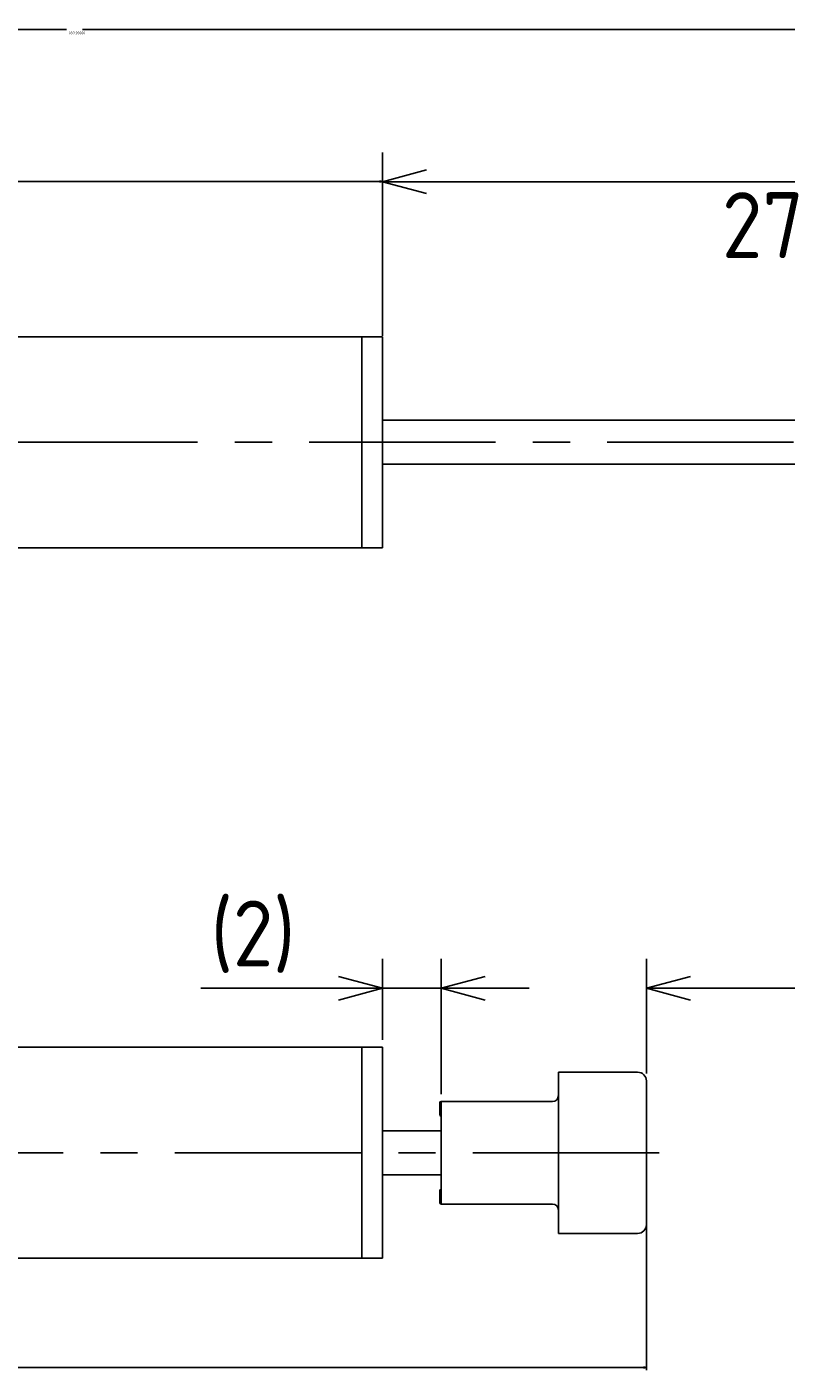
# Model space of a CAD drawing. Extents: x 89 to 195, y 168 to 214.
# Tile 4 of 7: x 143 to 169, y 168 to 214. Entities that reach past the tile are written whole.
import ezdxf

# ---------------------------------------------------------------- set-up
doc = ezdxf.new("R2010")
doc.units = 0
doc.header["$LTSCALE"] = 0.2
doc.linetypes.add('CENTER', pattern=[50.8, 31.75, -6.35, 6.35, -6.35])
doc.layers.get('0').update_dxf_attribs({"linetype": 'CONTINUOUS'})
doc.layers.get('DEFPOINTS').update_dxf_attribs({"linetype": 'CONTINUOUS'})
for name, color, linetype in [('18-0-CON', 3, 'CONTINUOUS'), ('18-2-CEN', 1, 'CENTER'), ('35-0-CON', 7, 'CONTINUOUS')]:
    doc.layers.add(name, color=color, linetype=linetype)
doc.styles.get("Standard").update_dxf_attribs({"font": 'isocp.shx', "bigfont": 'bigfont.shx'})
doc.dimstyles.get("Standard").update_dxf_attribs({"dimtxt": 0.18, "dimasz": 0.18, "dimexe": 0.18, "dimexo": 0.0625, "dimgap": 0.09, "dimtad": 0, "dimtih": 1, "dimtoh": 1, "dimzin": 0, "dimcen": 0.09, "dimazin": 3, "dimtfac": 1, "dimtofl": 0, "dimtmove": 0, "dimatfit": 3})

# ---------------------------------------------------------------- blocks, each defined once
blk = doc.blocks.new('_OPEN30')
at = {"color": 0, "linetype": 'BYBLOCK'}
for p, q in [((-1, 0.268), (0, 0)), ((0, 0), (-1, -0.268)), ((0, 0), (-1, 0))]:
    blk.add_line(p, q, dxfattribs=at)
blk = doc.blocks.new('*D191')
at = {"layer": '18-0-CON', "color": 0}
for p, q in [((100, 173.428), (100, 168.34)), ((164, 173.428), (164, 168.34)), ((100.09, 168.43), (131.726, 168.43)), ((163.91, 168.43), (132.274, 168.43))]:
    blk.add_line(p, q, dxfattribs=at)
at = {"layer": 'DEFPOINTS', "color": 0}
for p in [(100, 173.459), (164, 173.459), (164, 168.43)]:
    blk.add_point(p, dxfattribs=at)
at = {"layer": '18-0-CON', "color": 0, "xscale": 0.0899999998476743, "yscale": 0.0899999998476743, "zscale": 0.0899999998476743, "rotation": 180}
blk.add_blockref('_OPEN30', (100, 168.43), dxfattribs=at)
at = {"layer": '18-0-CON', "color": 0, "xscale": 0.0899999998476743, "yscale": 0.0899999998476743, "zscale": 0.0899999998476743}
blk.add_blockref('_OPEN30', (164, 168.43), dxfattribs=at)
at = {"layer": '18-0-CON', "color": 0}
blk.add_text('(64.0000)', height=0.09, dxfattribs=at).set_placement((131.82, 168.27))
blk = doc.blocks.new('*D194')
at = {"layer": '18-0-CON', "color": 0}
for p, q in [((100, 202.331), (100, 208.986)), ((155, 203.631), (155, 208.986)), ((100.09, 208.896), (127.266, 208.896)), ((154.91, 208.896), (127.734, 208.896))]:
    blk.add_line(p, q, dxfattribs=at)
at = {"layer": 'DEFPOINTS', "color": 0}
for p in [(100, 208.896), (155, 203.6), (100, 202.3)]:
    blk.add_point(p, dxfattribs=at)
at = {"layer": '18-0-CON', "color": 0, "xscale": 0.0899999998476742, "yscale": 0.0899999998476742, "zscale": 0.0899999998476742, "rotation": 180}
blk.add_blockref('_OPEN30', (100, 208.896), dxfattribs=at)
at = {"layer": '18-0-CON', "color": 0, "xscale": 0.0899999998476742, "yscale": 0.0899999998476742, "zscale": 0.0899999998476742}
blk.add_blockref('_OPEN30', (155, 208.896), dxfattribs=at)
at = {"layer": '18-0-CON', "color": 0}
blk.add_text('55.0000', height=0.09, dxfattribs=at).set_placement((127.32, 208.737))
blk = doc.blocks.new('*D195')
at = {"layer": '18-0-CON', "color": 0}
for p, q in [((100, 202.331), (100, 214.172)), ((100.09, 214.082), (144.23, 214.082)), ((188.91, 214.082), (144.77, 214.082)), ((189, 202.481), (189, 214.172))]:
    blk.add_line(p, q, dxfattribs=at)
at = {"layer": 'DEFPOINTS', "color": 0}
for p in [(100, 214.082), (100, 202.3), (189, 202.45)]:
    blk.add_point(p, dxfattribs=at)
at = {"layer": '18-0-CON', "color": 0, "xscale": 0.09, "yscale": 0.09, "zscale": 0.09, "rotation": 180}
blk.add_blockref('_OPEN30', (100, 214.082), dxfattribs=at)
at = {"layer": '18-0-CON', "color": 0, "xscale": 0.09, "yscale": 0.09, "zscale": 0.09}
blk.add_blockref('_OPEN30', (189, 214.082), dxfattribs=at)
at = {"layer": '18-0-CON', "color": 0}
blk.add_text('(89.0000)', height=0.09, dxfattribs=at).set_placement((144.32, 213.923))

msp = doc.modelspace()

# ---------------------------------------------------------------- linework, layer by layer
at = {"layer": '18-0-CON', "color": 161}
for p, q in [((155, 203.85), (155, 209.89109)), ((156.5, 208.89109), (180.5, 208.89109)), ((155, 179.60896), (155, 182.37104)), ((157, 177.75896), (157, 182.37104)), ((164, 178.45896), (164, 182.37104)), ((153.5, 181.37104), (148.80177, 181.37104)), ((157, 181.37104), (155, 181.37104)), ((158.5, 181.37104), (160, 181.37104)), ((165.5, 181.37104), (187.5, 181.37104))]:
    msp.add_line(p, q, dxfattribs=at)
at = {"layer": '18-2-CEN'}
for p, q in [((189.33499, 200), (98.0016, 200)), ((164.43124, 175.75896), (98.05, 175.75896))]:
    msp.add_line(p, q, dxfattribs=at)
at = {"layer": '35-0-CON'}
for p, q in [((154.3, 203.6), (101.3, 203.6)), ((154.3, 203.6), (154.3, 203.3)), ((154.3, 200), (154.3, 203.6)), ((154.3, 203.6), (155, 203.6)), ((155, 200), (155, 203.6)), ((155, 200.75), (182, 200.75)), ((154.3, 200), (154.3, 196.4)), ((155, 196.4), (155, 200)), ((155, 199.25), (182, 199.25)), ((154.3, 196.7), (154.3, 196.4)), ((101.3, 196.4), (154.3, 196.4)), ((154.3, 196.4), (155, 196.4)), ((154.3, 179.35896), (101.3, 179.35896)), ((154.3, 179.35896), (154.3, 179.05896)), ((154.3, 175.75896), (154.3, 179.35896)), ((154.3, 179.35896), (155, 179.35896)), ((155, 175.75896), (155, 179.35896)), ((161, 178.50896), (163.7, 178.50896)), ((161, 178.50896), (161, 173.00896)), ((164, 178.20896), (164, 173.30896)), ((156.95, 177.45896), (156.95, 177.05896)), ((157, 177.50896), (157, 174.00896)), ((157, 177.50896), (160.8, 177.50896)), ((157, 177.50896), (157, 177.50896)), ((157, 177.00896), (157, 177.00896)), ((155, 176.50896), (157, 176.50896)), ((154.3, 175.75896), (154.3, 172.15896)), ((155, 172.15896), (155, 175.75896)), ((155, 175.00896), (157, 175.00896)), ((156.95, 174.05896), (156.95, 174.45896)), ((157, 174.50896), (157, 174.50896)), ((157, 174.00896), (160.8, 174.00896)), ((157, 174.00896), (157, 174.00896)), ((163.7, 173.00896), (161, 173.00896)), ((154.3, 172.45896), (154.3, 172.15896)), ((101.3, 172.15896), (154.3, 172.15896)), ((154.3, 172.15896), (155, 172.15896))]:
    msp.add_line(p, q, dxfattribs=at)
for centre, radius, start, end in [((163.7, 178.20896), 0.3, 0, 90), ((157, 177.45896), 0.05, 90, 180), ((160.8, 177.70896), 0.2, 270, 0), ((157, 177.05896), 0.05, 180, 270), ((157, 174.45896), 0.05, 90, 180), ((157, 174.05896), 0.05, 180, 270), ((160.8, 173.80896), 0.2, 0, 90), ((163.7, 173.30896), 0.3, 270, 0)]:
    msp.add_arc(centre, radius, start, end, dxfattribs=at)

# ---------------------------------------------------------------- block references
at = {"layer": '18-0-CON', "color": 161, "rotation": 180}
for p, xscale, yscale, zscale in [((155, 208.89109), 1.499999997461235, 1.499999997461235, 1.499999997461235), ((157, 181.37104), 1.499999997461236, 1.499999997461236, 1.499999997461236), ((164, 181.37104), 1.499999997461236, 1.499999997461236, 1.499999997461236)]:
    msp.add_blockref('_OPEN30', p, dxfattribs=dict(at, xscale=xscale, yscale=yscale, zscale=zscale))
at = {"layer": '18-0-CON', "color": 161, "xscale": 1.499999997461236, "yscale": 1.499999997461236, "zscale": 1.499999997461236}
msp.add_blockref('_OPEN30', (155, 181.37104), dxfattribs=at)

# ---------------------------------------------------------------- texts
at = {"layer": '18-0-CON', "color": 161}
for s, p in [('  27', (164, 206.284)), ('(2)', (149.14207, 182.11545))]:
    msp.add_text(s, height=2.25, dxfattribs=at).set_placement(p)

# ---------------------------------------------------------------- dimensions: what is measured, and where the dimension line sits
at = {"layer": '18-0-CON'}
for base, p1, override, picture, middle in [((100, 214.08184), (189, 202.45), {"dimscale": 0.5, "dimdec": 4, "dimpost": '(<>)', "dimblk": 'OPEN30', "dimtdec": 4, "dimtmove": 0, "dimtzin": 0}, '*D195', (144.5, 214.08184)), ((100, 208.89583), (155, 203.6), {"dimscale": 0.5, "dimdec": 4, "dimblk": 'OPEN30', "dimtdec": 4, "dimtmove": 0, "dimtzin": 0}, '*D194', (127.5, 208.89583))]:
    dim = msp.add_linear_dim(base=base, p1=p1, p2=(100, 202.3), dimstyle='Standard', override=override, dxfattribs=at)
    dim.commit()
    dim.dimension.update_dxf_attribs({"geometry": picture, "text_midpoint": middle})
dim = msp.add_linear_dim(base=(164, 168.42967), p1=(100, 173.45896), p2=(164, 173.45896), dimstyle='Standard', override={"dimscale": 0.5, "dimdec": 4, "dimpost": '(<>)', "dimblk": 'OPEN30', "dimtdec": 4, "dimtmove": 0, "dimtzin": 0}, dxfattribs=at)
dim.commit()
dim.dimension.update_dxf_attribs({"geometry": '*D191', "text_midpoint": (132, 168.42967), "dimtype": 128})

doc.saveas('drawing.dxf')
